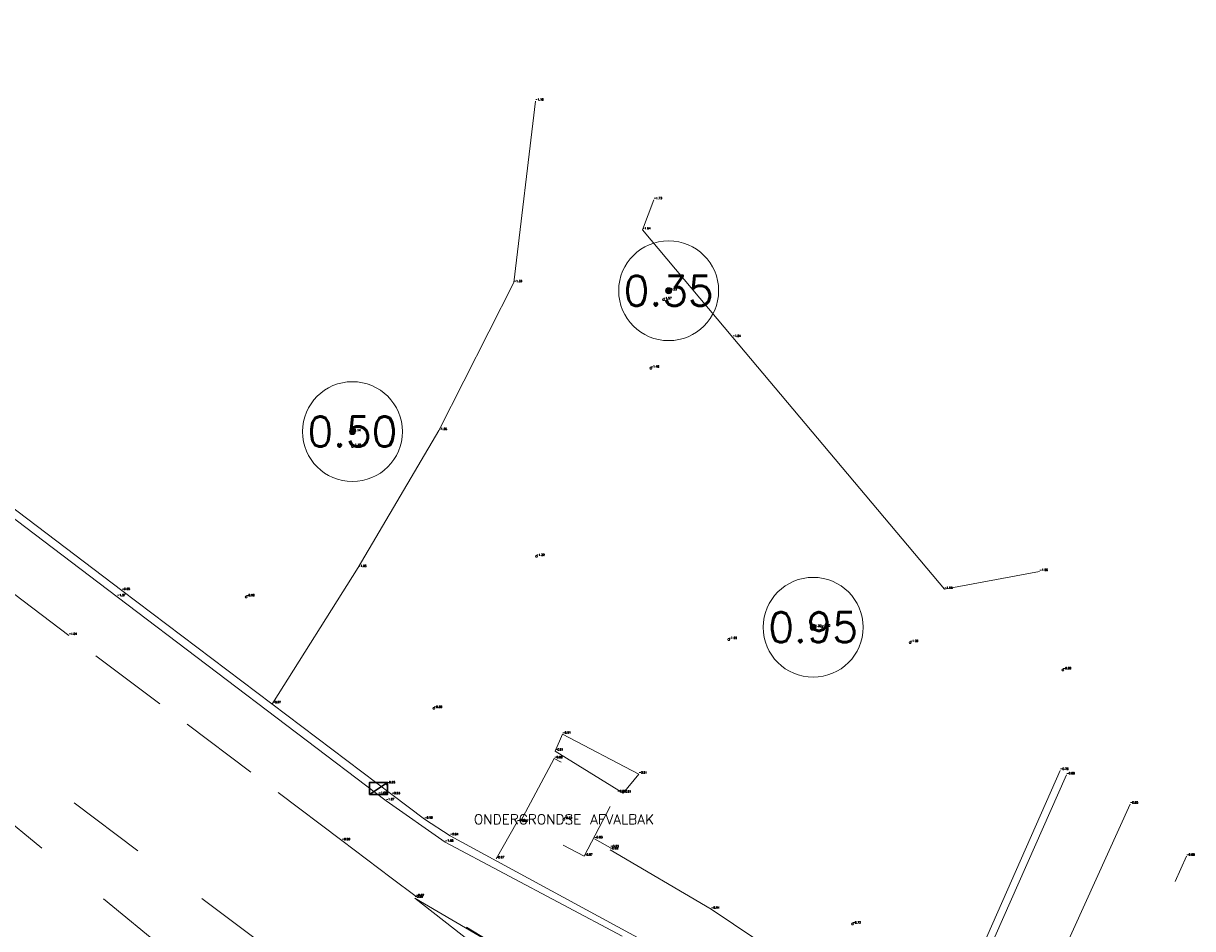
# Model space of a CAD drawing. Header units: metres. Extents: x 110598 to 111426, y 426464 to 427070.
# Tile 42 of 47: x 111295 to 111324, y 426554 to 426577. Entities that reach past the tile are written whole.
import ezdxf
from ezdxf.enums import TextEntityAlignment as Align

# ---------------------------------------------------------------- set-up
doc = ezdxf.new("R2010")
doc.units = ezdxf.units.M
doc.header["$MEASUREMENT"] = 0
for name, pattern in [('AM-AS', [16, 10, -2, 2, -2]), ('VH-OPSLUITBAND_100X200', [16, 8, -2, 4, -2]), ('VH-OPSLUITBAND_60X200', [12, 6, -2, 2, -2]), ('VH-TROTTOIRBAND_180-200', [20, 10, -2, 2, -2, 2, -2]), ('XX-HIDDEN', [4, 2, -2])]:
    doc.linetypes.add(name, pattern=pattern)
for name, color, linetype, lineweight in [('B-GV-GR-BOOM-S', 90, 'Continuous', 13), ('B-GV-GR-BOOM_DIAMETER-T', 96, 'Continuous', 0), ('B-GV-GR-HAAG-G', 90, 'GR-HAAG1', 13), ('B-OI-RI-GWA_KOLK-S', 30, 'Continuous', 30), ('B-WA-OB-BESCHOEIING-G', 7, 'OB-BESCHOEIING', 13), ('B-WE-AM-AS-G', 10, 'AM-AS', 13), ('B-WE-GR-GROEN_SCHEIDING-G150-G', 7, 'Continuous', 0), ('B-WE-VH-KANTOPSLUITING_ACHTERKANTBAND-G', 50, 'Continuous', 13), ('B-WE-VH-KANTOPSLUITING_OPSLUITBAND_100X200-G', 160, 'VH-OPSLUITBAND_100X200', 13), ('B-WE-VH-KANTOPSLUITING_OPSLUITBAND_60X200-G', 150, 'VH-OPSLUITBAND_60X200', 13), ('B-WE-VH-KANTOPSLUITING_TROTTOIRBAND_180 200-G', 200, 'VH-TROTTOIRBAND_180-200', 13), ('B-WE-VH-MATERIAALGRENS-G', 52, 'XX-HIDDEN', 13), ('B-WE-VW-MARKERING-G', 252, 'Continuous', 13), ('DTM-Groentopogrens', 82, 'Continuous', 0), ('DTM-Meetpunt', 40, 'Continuous', 0), ('mp', 7, 'Continuous', 0), ('X-XX-AL-HOOGTELABEL-S', 2, 'Continuous', 0), ('X-XX-AL-TEXT-T', 2, 'Continuous', 0)]:
    doc.layers.add(name, color=color, linetype=linetype, lineweight=lineweight)
doc.styles.add('LBD', font='txt.shx')
doc.styles.add('null', font='NLCS.shx')
doc.styles.get("Standard").update_dxf_attribs({"font": 'txt.shx'})
doc.linetypes.add('GR-HAAG1', pattern='A,6,["°",null,S=0.125,R=0,X=0,Y=0],-2', length=8)
doc.linetypes.add('OB-BESCHOEIING', pattern='A,30,-5,["^A",null,S=1,R=0,X=0,Y=0],-5', length=40)

# ---------------------------------------------------------------- blocks, each defined once
blk = doc.blocks.new('B-SRI-KOLK_TROTTOIR-SO')
at = {"color": 0}
blk.add_line((-1.124999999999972, 0), (1.124999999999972, 1.499999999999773), dxfattribs=at)
blk.add_3dface([(-1.124999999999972, 0), (1.124999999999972, 0), (1.124999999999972, 1.499999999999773), (-1.124999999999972, 1.499999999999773)], dxfattribs=at)
blk = doc.blocks.new('MP')
at = {"layer": 'mp', "color": 0, "linetype": 'ByBlock', "lineweight": -2, "elevation": -0.036, "flags": 128}
blk.add_lwpolyline([(-0.005000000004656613, -0.008660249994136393), (-0.01000000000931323, 0), (-0.005000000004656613, 0.008660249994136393), (0.005000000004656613, 0.008660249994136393), (0.01000000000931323, 0), (0.005000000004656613, -0.008660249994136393), (-0.005000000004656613, -0.008660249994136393)], close=True, dxfattribs=at)
blk = doc.blocks.new('SGR-BOOM_01')
at = {"ltscale": 0.1}
h = blk.add_hatch(color=0, dxfattribs=at)
edge = h.paths.add_edge_path()
edge.add_arc((7.366995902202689e-12, -5.115907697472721e-12), 0.15, 0, 360)
at = {"color": 0}
for centre, radius in [((0, 0), 2.5), ((7.366995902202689e-12, -5.115907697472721e-12), 0.04499999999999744)]:
    blk.add_circle(centre, radius, dxfattribs=at)
at = {"color": 0, "ltscale": 0.1}
blk.add_circle((7.366995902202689e-12, -5.115907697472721e-12), 0.15, dxfattribs=at)

msp = doc.modelspace()

# ---------------------------------------------------------------- linework, layer by layer
at = {"layer": 'B-GV-GR-HAAG-G'}
msp.add_3dface([(111308.001, 426558.933, -0.91), (111309.703, 426557.882, -0.911), (111310.096, 426558.358, -0.911), (111308.187, 426559.354, -0.912)], dxfattribs=at)
at = {"layer": 'B-WA-OB-BESCHOEIING-G'}
msp.add_polyline3d([(111310.471, 426572.737, -1.729), (111310.186, 426571.98, -1.641), (111312.446, 426569.29, -1.636), (111317.746, 426562.984, -1.651), (111320.127, 426563.429, -1.66)], dxfattribs=at)
at = {"layer": 'B-WE-AM-AS-G', "extrusion": (-0.2242308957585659, 0.1120534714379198, 0.9680725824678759), "elevation": 22834.52293512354}
msp.add_lwpolyline([(-431329.765283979, -88188.91763297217), (-431324.3459033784, -88188.7022103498), (-431320.2297117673, -88188.52668080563)], dxfattribs=at)
at = {"layer": 'B-WE-VH-KANTOPSLUITING_ACHTERKANTBAND-G'}
msp.add_polyline3d([(111320.643, 426558.449, -0.78), (111318.208, 426552.92, -0.767), (111317.9021168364, 426552.3505667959, -0.76575), (111317.4734302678, 426551.86678326, -0.7645000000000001), (111316.944939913, 426551.4946050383, -0.76325), (111316.345, 426551.254, -0.762), (111315.7127342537, 426551.1581136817, -0.76575), (111315.0752413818, 426551.2086804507, -0.7695000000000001), (111314.4659987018, 426551.4030448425, -0.77325), (111313.917, 426551.7310000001, -0.777), (111311.035, 426553.674, -0.922), (111310.444, 426554.058, -0.909), (111305.372, 426556.815, -0.9390000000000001), (111304.732, 426557.228, -0.92), (111303.911, 426557.843, -0.931), (111297.152, 426562.952, -0.9480000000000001), (111290.778, 426567.784, -0.9720000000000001), (111284.412, 426572.63, -0.9850000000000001), (111278.455, 426577.151, -0.997)], dxfattribs=at)
at = {"layer": 'B-WE-VH-KANTOPSLUITING_OPSLUITBAND_100X200-G', "extrusion": (-0.02399395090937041, -0.04229673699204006, 0.9988169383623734), "elevation": -20713.58989951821}
msp.add_lwpolyline([(-113655.0623735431, 425432.5280990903), (-113655.0623735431, 425433.5974325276)], dxfattribs=at)
at = {"layer": 'B-WE-VH-KANTOPSLUITING_OPSLUITBAND_100X200-G', "extrusion": (0.04144087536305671, -0.02280775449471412, 0.9988806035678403), "elevation": -5116.962568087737}
msp.add_lwpolyline([(427367.1029449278, 108034.7858860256), (427367.1029449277, 108034.3207957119)], dxfattribs=at)
at = {"layer": 'B-WE-VH-KANTOPSLUITING_OPSLUITBAND_60X200-G'}
msp.add_polyline3d([(111309.377, 426556.463, -0.917), (111311.909, 426554.973, -0.936), (111314.822, 426553.024, -0.8300000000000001), (111316.968, 426551.544, -0.781)], dxfattribs=at)
at = {"layer": 'B-WE-VH-KANTOPSLUITING_TROTTOIRBAND_180 200-G', "extrusion": (-0.01749369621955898, -0.005706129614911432, 0.9998306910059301), "elevation": -4382.178591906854}
msp.add_lwpolyline([(-371009.1423567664, 238057.6069079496), (-371012.75377561, 238054.1287976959), (-371014.1979656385, 238053.0418882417)], dxfattribs=at)
at = {"layer": 'B-WE-VH-KANTOPSLUITING_TROTTOIRBAND_180 200-G'}
for points in [[(111303.769, 426557.687, -1.071), (111297.039, 426562.796, -1.068), (111290.661, 426567.631, -1.116), (111284.306, 426572.451, -1.097), (111278.351, 426576.99, -1.143)], [(111320.802, 426558.337, -0.876), (111318.366, 426552.847, -0.8030000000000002), (111318.0393597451, 426552.2505866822, -0.79425), (111317.5865063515, 426551.7433130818, -0.7855000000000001), (111317.0308223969, 426551.3513717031, -0.7767500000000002), (111316.401, 426551.095, -0.768), (111315.7263812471, 426550.9872917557, -0.7775000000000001), (111315.0449137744, 426551.0353917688, -0.787), (111314.3921129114, 426551.2367932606, -0.7965), (111313.802, 426551.581, -0.8060000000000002), (111310.903, 426553.538, -0.9830000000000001), (111310.337, 426553.908, -0.9660000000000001)]]:
    msp.add_polyline3d(points, dxfattribs=at)
at = {"layer": 'B-WE-VH-MATERIAALGRENS-G', "extrusion": (0.003987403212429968, 0.008957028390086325, 0.9999519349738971), "elevation": 4263.687833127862}
msp.add_lwpolyline([(111321.0162842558, 426530.9343083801), (111322.9244525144, 426535.2204803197)], dxfattribs=at)
at = {"layer": 'B-WE-VH-MATERIAALGRENS-G'}
for points in [[(111308.467, 426552.3890000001, -0.936), (111307.495, 426553.488, -0.9490000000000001), (111304.519, 426555.289, -0.9650000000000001), (111303.9001324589, 426555.7565087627, -0.9696666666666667), (111303.2811324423, 426556.2238421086, -0.9743333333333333), (111302.662, 426556.691, -0.9790000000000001), (111300.3854513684, 426558.4063728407, -0.9986666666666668), (111298.1071172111, 426560.1193734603, -1.018333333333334), (111295.827, 426561.83, -1.038), (111293.7222927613, 426563.4223992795, -1.045), (111291.6182926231, 426565.0157327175, -1.052), (111289.515, 426566.61, -1.059), (111287.4823378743, 426568.1521279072, -1.063666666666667), (111285.4503377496, 426569.695128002, -1.068333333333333), (111283.419, 426571.239, -1.073)], [(111293.604, 426557.772, -1.001), (111299.297, 426553.102, -0.9420000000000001), (111304.208, 426549.126, -0.878), (111304.3621582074, 426549.0520056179, -0.8746250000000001), (111304.527220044, 426549.007345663, -0.8712500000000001), (111304.6976567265, 426548.9935160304, -0.8678750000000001), (111304.8677594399, 426549.010979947, -0.8645), (111305.0318305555, 426549.0591524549, -0.861125), (111305.1843744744, 426549.136420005, -0.85775), (111305.3202817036, 426549.2401945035, -0.854375), (111305.435, 426549.3670000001, -0.8510000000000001), (111305.5280072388, 426549.5193485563, -0.853375), (111305.5903450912, 426549.686604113, -0.85575), (111305.6197383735, 426549.8626622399, -0.858125), (111305.615114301, 426550.0410972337, -0.8605), (111305.5766416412, 426550.2153966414, -0.8628750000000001), (111305.5057245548, 426550.3791989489, -0.8652500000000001), (111305.4049513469, 426550.5265257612, -0.8676250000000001), (111305.278, 426550.652, -0.87), (111300.759, 426554.039, -0.921), (111294.001, 426559.107, -0.9840000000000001)]]:
    msp.add_polyline3d(points, dxfattribs=at)
msp.add_3dface([(111307.125, 426557.15, -0.869), (111307.981, 426558.744, -0.877), (111309.563, 426557.892, -0.876), (111308.732, 426556.301, -0.865)], dxfattribs=at)
at = {"layer": 'B-WE-VW-MARKERING-G', "extrusion": (-0.006983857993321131, 0.00545665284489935, 0.9999607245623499), "elevation": 1549.271260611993, "flags": 128}
msp.add_lwpolyline([(111305.5870048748, 426550.1634902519), (111301.7637978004, 426553.150534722)], dxfattribs=at)
at = {"layer": 'B-WE-VW-MARKERING-G', "extrusion": (-0.01054614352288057, 0.0008971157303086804, 0.9999439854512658), "elevation": -792.1215916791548, "flags": 128}
msp.add_lwpolyline([(111302.1082545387, 426553.1492733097), (111302.4402677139, 426553.7082735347), (111298.2850136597, 426556.1362745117)], dxfattribs=at)
at = {"layer": 'DTM-Groentopogrens'}
msp.add_polyline3d([(111300.93, 426560.12, -0.9660000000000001), (111303.073, 426563.528, -1.054), (111305.087, 426566.957, -1.257), (111306.968, 426570.66, -1.327), (111307.506, 426575.207, -1.096)], dxfattribs=at)

# ---------------------------------------------------------------- block references
at = {"layer": 'B-GV-GR-BOOM-S', "xscale": 0.5, "yscale": 0.5, "zscale": 0.5}
for p in [(111310.843, 426570.458, -1.525), (111302.927, 426566.931, -1.135), (111314.46, 426562.032, -1.197)]:
    msp.add_blockref('SGR-BOOM_01', p, dxfattribs=at)
at = {"layer": 'B-OI-RI-GWA_KOLK-S', "xscale": 0.1999999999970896, "yscale": 0.1999999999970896, "zscale": 0.1999999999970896}
msp.add_blockref('B-SRI-KOLK_TROTTOIR-SO', (111303.582, 426557.849, -1.082), dxfattribs=at)
at = {"layer": 'DTM-Meetpunt', "xscale": 2.5, "yscale": 2.5, "zscale": 2.5}
for p in [(111310.711, 426570.232, -1.571), (111310.398, 426568.52, -1.458), (111302.932, 426566.557, -1.117), (111307.533, 426563.808, -1.202), (111300.269, 426562.793, -0.9800000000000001), (111314.677, 426562.036, -1.295), (111312.347, 426561.7260000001, -1.219), (111316.887, 426561.649, -1.289), (111320.714, 426560.966, -0.876), (111304.968, 426560.001, -0.894), (111303.79, 426558.112, -0.933), (111308.221, 426557.224, -0.8320000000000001), (111315.448, 426554.6010000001, -0.7160000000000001)]:
    msp.add_blockref('MP', p, dxfattribs=at)

# ---------------------------------------------------------------- texts
at = {"layer": 'B-GV-GR-BOOM-S'}
for s, p in [('-1.53', (111310.843, 426570.458)), ('-1.14', (111302.927, 426566.931)), ('-1.20', (111314.46, 426562.032))]:
    msp.add_text(s, height=0.05, dxfattribs=at).set_placement(p, align=Align.BOTTOM_LEFT)
at = {"layer": 'B-GV-GR-BOOM_DIAMETER-T', "linetype": 'Continuous', "style": 'LBD'}
for s, p in [('0.35', (111310.843, 426570.458, -1.525)), ('0.50', (111302.927, 426566.931, -1.135)), ('0.95', (111314.46, 426562.032, -1.197))]:
    msp.add_text(s, height=0.75, dxfattribs=at).set_placement(p, align=Align.MIDDLE_CENTER)
at = {"layer": 'B-GV-GR-HAAG-G'}
for p in [(111308.187, 426559.354), (111308.001, 426558.9330000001), (111310.096, 426558.358), (111309.703, 426557.882)]:
    msp.add_text('-0.91', height=0.05, dxfattribs=at).set_placement(p, align=Align.BOTTOM_LEFT)
at = {"layer": 'B-OI-RI-GWA_KOLK-S'}
msp.add_text('-1.08', height=0.05, dxfattribs=at).set_placement((111303.582, 426557.849), align=Align.BOTTOM_LEFT)
at = {"layer": 'B-WA-OB-BESCHOEIING-G'}
for s, p in [('-1.73', (111310.471, 426572.7370000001)), ('-1.64', (111310.186, 426571.98)), ('-1.64', (111312.446, 426569.29)), ('-1.66', (111320.127, 426563.429)), ('-1.65', (111317.746, 426562.984))]:
    msp.add_text(s, height=0.05, dxfattribs=at).set_placement(p, align=Align.BOTTOM_LEFT)
at = {"layer": 'B-WE-AM-AS-G'}
msp.add_text('-0.85', height=0.05, dxfattribs=at).set_placement((111322.392, 426557.6070000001), align=Align.BOTTOM_LEFT)
at = {"layer": 'B-WE-GR-GROEN_SCHEIDING-G150-G'}
for s, p in [('-1.10', (111307.506, 426575.207)), ('-1.33', (111306.968, 426570.66)), ('-1.26', (111305.087, 426566.957)), ('-1.05', (111303.073, 426563.528)), ('-0.97', (111300.93, 426560.12))]:
    msp.add_text(s, height=0.05, dxfattribs=at).set_placement(p, align=Align.BOTTOM_LEFT)
at = {"layer": 'B-WE-VH-KANTOPSLUITING_ACHTERKANTBAND-G'}
for s, p in [('-0.95', (111297.152, 426562.952)), ('-0.78', (111320.643, 426558.4490000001)), ('-0.93', (111303.911, 426557.843)), ('-0.92', (111304.732, 426557.228)), ('-0.94', (111305.372, 426556.815))]:
    msp.add_text(s, height=0.05, dxfattribs=at).set_placement(p, align=Align.BOTTOM_LEFT)
at = {"layer": 'B-WE-VH-KANTOPSLUITING_OPSLUITBAND_100X200-G'}
for s, p in [('-0.92', (111307.05, 426557.162)), ('-0.90', (111308.984, 426556.736)), ('-0.93', (111309.391, 426556.512)), ('-0.97', (111306.523, 426556.233))]:
    msp.add_text(s, height=0.05, dxfattribs=at).set_placement(p, align=Align.BOTTOM_LEFT)
at = {"layer": 'B-WE-VH-KANTOPSLUITING_OPSLUITBAND_60X200-G'}
for s, p in [('-0.92', (111309.377, 426556.463)), ('-0.94', (111311.909, 426554.973))]:
    msp.add_text(s, height=0.05, dxfattribs=at).set_placement(p, align=Align.BOTTOM_LEFT)
at = {"layer": 'B-WE-VH-KANTOPSLUITING_TROTTOIRBAND_180 200-G'}
for s, p in [('-1.07', (111297.039, 426562.796)), ('-0.88', (111320.802, 426558.337)), ('-1.07', (111303.769, 426557.687)), ('-1.05', (111305.25, 426556.6510000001))]:
    msp.add_text(s, height=0.05, dxfattribs=at).set_placement(p, align=Align.BOTTOM_LEFT)
at = {"layer": 'B-WE-VH-MATERIAALGRENS-G'}
for s, p in [('-1.04', (111295.827, 426561.8300000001)), ('-0.88', (111307.981, 426558.744)), ('-0.88', (111309.563, 426557.892)), ('-0.87', (111307.125, 426557.1500000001)), ('-0.98', (111302.662, 426556.691)), ('-0.87', (111308.732, 426556.301)), ('-0.88', (111323.806, 426556.3)), ('-0.97', (111304.519, 426555.289))]:
    msp.add_text(s, height=0.05, dxfattribs=at).set_placement(p, align=Align.BOTTOM_LEFT)
at = {"layer": 'B-WE-VW-MARKERING-G'}
msp.add_text('-0.96', height=0.05, dxfattribs=at).set_placement((111304.485, 426555.2540000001), align=Align.BOTTOM_LEFT)
at = {"layer": 'X-XX-AL-HOOGTELABEL-S'}
for s, p in [('-1.57', (111310.711, 426570.2320000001)), ('-1.46', (111310.398, 426568.5200000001)), ('-1.12', (111302.932, 426566.557)), ('-1.20', (111307.533, 426563.8080000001)), ('-0.98', (111300.269, 426562.793)), ('-1.30', (111314.677, 426562.0360000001)), ('-1.22', (111312.347, 426561.7260000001)), ('-1.29', (111316.887, 426561.649)), ('-0.88', (111320.714, 426560.9660000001)), ('-0.89', (111304.968, 426560.001)), ('-0.93', (111303.79, 426558.1120000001)), ('-0.83', (111308.221, 426557.224)), ('-0.72', (111315.448, 426554.6010000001))]:
    msp.add_text(s, height=0.05, dxfattribs=at).set_placement(p, align=Align.BOTTOM_LEFT)
at = {"layer": 'X-XX-AL-TEXT-T', "linetype": 'Continuous', "style": 'LBD'}
msp.add_text('ONDERGRONDSE AFVALBAK', height=0.25, dxfattribs=at).set_placement((111308.221, 426557.224, -0.8320000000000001), align=Align.MIDDLE_CENTER)

doc.saveas('drawing.dxf')
